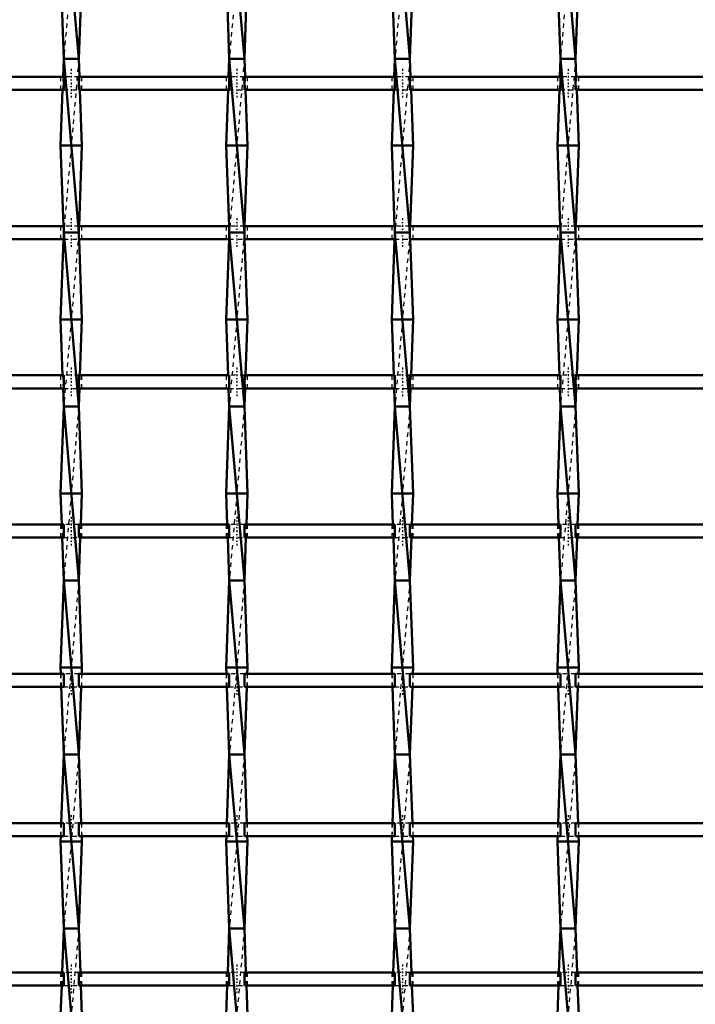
# Model space of a CAD drawing. Header units: millimetres. Extents: x -796 to 551, y -500 to 878.
# Tile 11 of 22: x -31 to 125, y -280 to -54. Entities that reach past the tile are written whole.
import ezdxf

# ---------------------------------------------------------------- set-up
doc = ezdxf.new("R2010")
doc.units = ezdxf.units.MM
doc.linetypes.add('Center', pattern=[1.5, 0.45, -0.5, 0.05, -0.5])
doc.linetypes.add('Dashed', pattern=[2, 1, -1])
for name, color, linetype, lineweight in [('AM_0', 7, 'Continuous', 50), ('AM_7', 7, 'Center', 25), ('AM_9', 6, 'Dashed', 25)]:
    doc.layers.add(name, color=color, linetype=linetype, lineweight=lineweight)

# ---------------------------------------------------------------- blocks, each defined once
blk = doc.blocks.new('14_t8q7hasqudowhvddcaahx5zno________0_in_LSSP3303438311900100035010_4')
at = {"layer": 'AM_0'}
for p, q in [((-20.78, -23), (-17.32, -63)), ((-21.5, -43), (-20.78, -63)), ((-16.6, -43), (-17.32, -63)), ((-20.78, -63), (-20.93, -67.16)), ((-20.78, -63), (-17.32, -103)), ((-17.32, -63), (-20.78, -63)), ((-17.32, -63), (-17.17, -67.16)), ((-21.04, -70.16), (-21.5, -83)), ((-17.06, -70.16), (-16.6, -83)), ((-21.5, -83), (-20.84, -101.49)), ((-16.6, -83), (-21.5, -83)), ((-16.6, -83), (-17.26, -101.49)), ((-17.32, -103), (-20.78, -103)), ((-20.78, -103), (-17.32, -143)), ((-20.84, -104.49), (-21.5, -123)), ((-17.26, -104.49), (-16.6, -123)), ((-16.6, -123), (-21.5, -123)), ((-21.5, -123), (-21.04, -135.82)), ((-16.6, -123), (-17.06, -135.82)), ((-20.93, -138.82), (-20.78, -143)), ((-17.17, -138.82), (-17.32, -143)), ((-20.78, -143), (-21.5, -163)), ((-20.78, -143), (-17.32, -183)), ((-17.32, -143), (-20.78, -143)), ((-17.32, -143), (-16.6, -163)), ((-16.6, -163), (-21.5, -163)), ((-21.5, -163), (-21.24, -170.15)), ((-16.6, -163), (-16.86, -170.15)), ((-21.14, -173.15), (-20.78, -183)), ((-16.96, -173.15), (-17.32, -183)), ((-20.78, -183), (-21.5, -203)), ((-20.78, -183), (-17.32, -223)), ((-17.32, -183), (-20.78, -183)), ((-17.32, -183), (-16.6, -203)), ((-21.5, -203), (-21.45, -204.48)), ((-16.6, -203), (-21.5, -203)), ((-16.6, -203), (-16.65, -204.48)), ((-21.34, -207.48), (-20.78, -223)), ((-16.76, -207.48), (-17.32, -223)), ((-20.78, -223), (-21.35, -238.81)), ((-17.32, -223), (-20.78, -223)), ((-20.78, -223), (-17.32, -263)), ((-17.32, -223), (-16.75, -238.81)), ((-21.46, -241.81), (-21.5, -243)), ((-16.64, -241.81), (-16.6, -243)), ((-16.6, -243), (-21.5, -243)), ((-21.5, -243), (-20.78, -263)), ((-16.6, -243), (-17.32, -263)), ((-20.78, -263), (-21.15, -273.14)), ((-17.32, -263), (-20.78, -263)), ((-20.78, -263), (-17.32, -303)), ((-17.32, -263), (-16.95, -273.14)), ((-21.25, -276.14), (-21.5, -283)), ((-16.85, -276.14), (-16.6, -283))]:
    blk.add_line(p, q, dxfattribs=at)
at = {"layer": 'AM_9'}
for p, q in [((-17.32, -23), (-20.78, -63)), ((-17.32, -63), (-20.78, -103)), ((-20.93, -67.16), (-21.04, -70.16)), ((-17.17, -67.16), (-17.06, -70.16)), ((-20.84, -101.49), (-20.78, -103)), ((-17.26, -101.49), (-17.32, -103)), ((-20.78, -103), (-20.84, -104.49)), ((-17.32, -103), (-20.78, -143)), ((-17.32, -103), (-17.26, -104.49)), ((-21.04, -135.82), (-20.93, -138.82)), ((-17.06, -135.82), (-17.17, -138.82)), ((-17.32, -143), (-20.78, -183)), ((-21.24, -170.15), (-21.14, -173.15)), ((-16.86, -170.15), (-16.96, -173.15)), ((-17.32, -183), (-20.78, -223)), ((-21.45, -204.48), (-21.34, -207.48)), ((-16.65, -204.48), (-16.76, -207.48)), ((-17.32, -223), (-20.78, -263)), ((-21.35, -238.81), (-21.46, -241.81)), ((-16.75, -238.81), (-16.64, -241.81)), ((-17.32, -263), (-20.78, -303)), ((-21.15, -273.14), (-21.25, -276.14)), ((-16.95, -273.14), (-16.85, -276.14))]:
    blk.add_line(p, q, dxfattribs=at)
blk = doc.blocks.new('15_oso04b0w6u8bcwjvg6ruejjka________0_in_LSSP3303438311900100035010_4')
at = {"layer": 'AM_0'}
for p, q in [((17.32, -23), (20.78, -63)), ((16.6, -43), (17.32, -63)), ((21.5, -43), (20.78, -63)), ((17.32, -63), (17.17, -67.16)), ((17.32, -63), (20.78, -103)), ((20.78, -63), (17.32, -63)), ((20.78, -63), (20.93, -67.16)), ((17.06, -70.16), (16.6, -83)), ((21.04, -70.16), (21.5, -83)), ((21.5, -83), (16.6, -83)), ((16.6, -83), (17.26, -101.49)), ((21.5, -83), (20.84, -101.49)), ((17.32, -103), (20.78, -143)), ((20.78, -103), (17.32, -103)), ((17.26, -104.49), (16.6, -123)), ((20.84, -104.49), (21.5, -123)), ((21.5, -123), (16.6, -123)), ((16.6, -123), (17.06, -135.82)), ((21.5, -123), (21.04, -135.82)), ((17.17, -138.82), (17.32, -143)), ((20.93, -138.82), (20.78, -143)), ((17.32, -143), (16.6, -163)), ((17.32, -143), (20.78, -183)), ((20.78, -143), (17.32, -143)), ((20.78, -143), (21.5, -163)), ((21.5, -163), (16.6, -163)), ((16.6, -163), (16.86, -170.15)), ((21.5, -163), (21.24, -170.15)), ((16.96, -173.15), (17.32, -183)), ((21.14, -173.15), (20.78, -183)), ((17.32, -183), (16.6, -203)), ((20.78, -183), (17.32, -183)), ((17.32, -183), (20.78, -223)), ((20.78, -183), (21.5, -203)), ((21.5, -203), (16.6, -203)), ((16.6, -203), (16.65, -204.48)), ((21.5, -203), (21.45, -204.48)), ((16.76, -207.48), (17.32, -223)), ((21.34, -207.48), (20.78, -223)), ((17.32, -223), (16.75, -238.81)), ((17.32, -223), (20.78, -263)), ((20.78, -223), (17.32, -223)), ((20.78, -223), (21.35, -238.81)), ((16.64, -241.81), (16.6, -243)), ((21.46, -241.81), (21.5, -243)), ((21.5, -243), (16.6, -243)), ((16.6, -243), (17.32, -263)), ((21.5, -243), (20.78, -263)), ((17.32, -263), (16.95, -273.14)), ((20.78, -263), (17.32, -263)), ((17.32, -263), (20.78, -303)), ((20.78, -263), (21.15, -273.14)), ((16.85, -276.14), (16.6, -283)), ((21.25, -276.14), (21.5, -283))]:
    blk.add_line(p, q, dxfattribs=at)
at = {"layer": 'AM_9'}
for p, q in [((20.78, -23), (17.32, -63)), ((20.78, -63), (17.32, -103)), ((17.17, -67.16), (17.06, -70.16)), ((20.93, -67.16), (21.04, -70.16)), ((17.26, -101.49), (17.32, -103)), ((20.84, -101.49), (20.78, -103)), ((17.32, -103), (17.26, -104.49)), ((20.78, -103), (17.32, -143)), ((20.78, -103), (20.84, -104.49)), ((17.06, -135.82), (17.17, -138.82)), ((21.04, -135.82), (20.93, -138.82)), ((20.78, -143), (17.32, -183)), ((16.86, -170.15), (16.96, -173.15)), ((21.24, -170.15), (21.14, -173.15)), ((20.78, -183), (17.32, -223)), ((16.65, -204.48), (16.76, -207.48)), ((21.45, -204.48), (21.34, -207.48)), ((20.78, -223), (17.32, -263)), ((16.75, -238.81), (16.64, -241.81)), ((21.35, -238.81), (21.46, -241.81)), ((20.78, -263), (17.32, -303)), ((16.95, -273.14), (16.85, -276.14)), ((21.15, -273.14), (21.25, -276.14))]:
    blk.add_line(p, q, dxfattribs=at)
blk = doc.blocks.new('16_ysjjcmx70vlurru7pgcol65rk________0_in_LSSP3303438311900100035010_4')
at = {"layer": 'AM_0'}
for p, q in [((55.42, -23), (58.88, -63)), ((54.7, -43), (55.42, -63)), ((59.6, -43), (58.88, -63)), ((55.42, -63), (55.27, -67.16)), ((55.42, -63), (58.88, -103)), ((58.88, -63), (55.42, -63)), ((58.88, -63), (59.03, -67.16)), ((55.16, -70.16), (54.7, -83)), ((59.14, -70.16), (59.6, -83)), ((59.6, -83), (54.7, -83)), ((54.7, -83), (55.36, -101.49)), ((59.6, -83), (58.94, -101.49)), ((55.42, -103), (58.88, -143)), ((58.88, -103), (55.42, -103)), ((55.36, -104.49), (54.7, -123)), ((58.94, -104.49), (59.6, -123)), ((59.6, -123), (54.7, -123)), ((54.7, -123), (55.16, -135.82)), ((59.6, -123), (59.14, -135.82)), ((55.27, -138.82), (55.42, -143)), ((59.03, -138.82), (58.88, -143)), ((55.42, -143), (54.7, -163)), ((55.42, -143), (58.88, -183)), ((58.88, -143), (55.42, -143)), ((58.88, -143), (59.6, -163)), ((59.6, -163), (54.7, -163)), ((54.7, -163), (54.96, -170.15)), ((59.6, -163), (59.34, -170.15)), ((55.06, -173.15), (55.42, -183)), ((59.24, -173.15), (58.88, -183)), ((55.42, -183), (54.7, -203)), ((58.88, -183), (55.42, -183)), ((55.42, -183), (58.88, -223)), ((58.88, -183), (59.6, -203)), ((59.6, -203), (54.7, -203)), ((54.7, -203), (54.75, -204.48)), ((59.6, -203), (59.55, -204.48)), ((54.86, -207.48), (55.42, -223)), ((59.44, -207.48), (58.88, -223)), ((55.42, -223), (54.85, -238.81)), ((55.42, -223), (58.88, -263)), ((58.88, -223), (55.42, -223)), ((58.88, -223), (59.45, -238.81)), ((54.74, -241.81), (54.7, -243)), ((59.56, -241.81), (59.6, -243)), ((59.6, -243), (54.7, -243)), ((54.7, -243), (55.42, -263)), ((59.6, -243), (58.88, -263)), ((55.42, -263), (55.05, -273.14)), ((58.88, -263), (55.42, -263)), ((55.42, -263), (58.88, -303)), ((58.88, -263), (59.25, -273.14)), ((54.95, -276.14), (54.7, -283)), ((59.35, -276.14), (59.6, -283))]:
    blk.add_line(p, q, dxfattribs=at)
at = {"layer": 'AM_9'}
for p, q in [((58.88, -23), (55.42, -63)), ((58.88, -63), (55.42, -103)), ((55.27, -67.16), (55.16, -70.16)), ((59.03, -67.16), (59.14, -70.16)), ((55.36, -101.49), (55.42, -103)), ((58.94, -101.49), (58.88, -103)), ((55.42, -103), (55.36, -104.49)), ((58.88, -103), (55.42, -143)), ((58.88, -103), (58.94, -104.49)), ((55.16, -135.82), (55.27, -138.82)), ((59.14, -135.82), (59.03, -138.82)), ((58.88, -143), (55.42, -183)), ((54.96, -170.15), (55.06, -173.15)), ((59.34, -170.15), (59.24, -173.15)), ((58.88, -183), (55.42, -223)), ((54.75, -204.48), (54.86, -207.48)), ((59.55, -204.48), (59.44, -207.48)), ((58.88, -223), (55.42, -263)), ((54.85, -238.81), (54.74, -241.81)), ((59.45, -238.81), (59.56, -241.81)), ((58.88, -263), (55.42, -303)), ((55.05, -273.14), (54.95, -276.14)), ((59.25, -273.14), (59.35, -276.14))]:
    blk.add_line(p, q, dxfattribs=at)
blk = doc.blocks.new('17_2ydn47mkh8b3xbxayyufb79bb________0_in_LSSP3303438311900100035010_4')
at = {"layer": 'AM_0'}
for p, q in [((93.52, -23), (96.98, -63)), ((92.8, -43), (93.52, -63)), ((97.7, -43), (96.98, -63)), ((93.52, -63), (93.37, -67.16)), ((93.52, -63), (96.98, -103)), ((96.98, -63), (93.52, -63)), ((96.98, -63), (97.13, -67.16)), ((93.26, -70.16), (92.8, -83)), ((97.24, -70.16), (97.7, -83)), ((97.7, -83), (92.8, -83)), ((92.8, -83), (93.46, -101.49)), ((97.7, -83), (97.04, -101.49)), ((96.98, -103), (93.52, -103)), ((93.52, -103), (96.98, -143)), ((93.46, -104.49), (92.8, -123)), ((97.04, -104.49), (97.7, -123)), ((97.7, -123), (92.8, -123)), ((92.8, -123), (93.26, -135.82)), ((97.7, -123), (97.24, -135.82)), ((93.37, -138.82), (93.52, -143)), ((97.13, -138.82), (96.98, -143)), ((93.52, -143), (92.8, -163)), ((93.52, -143), (96.98, -183)), ((96.98, -143), (93.52, -143)), ((96.98, -143), (97.7, -163)), ((97.7, -163), (92.8, -163)), ((92.8, -163), (93.06, -170.15)), ((97.7, -163), (97.44, -170.15)), ((93.16, -173.15), (93.52, -183)), ((97.34, -173.15), (96.98, -183)), ((93.52, -183), (92.8, -203)), ((96.98, -183), (93.52, -183)), ((93.52, -183), (96.98, -223)), ((96.98, -183), (97.7, -203)), ((97.7, -203), (92.8, -203)), ((92.8, -203), (92.85, -204.48)), ((97.7, -203), (97.65, -204.48)), ((92.96, -207.48), (93.52, -223)), ((97.54, -207.48), (96.98, -223)), ((93.52, -223), (92.95, -238.81)), ((93.52, -223), (96.98, -263)), ((96.98, -223), (93.52, -223)), ((96.98, -223), (97.55, -238.81)), ((92.84, -241.81), (92.8, -243)), ((97.66, -241.81), (97.7, -243)), ((97.7, -243), (92.8, -243)), ((92.8, -243), (93.52, -263)), ((97.7, -243), (96.98, -263)), ((93.52, -263), (93.15, -273.14)), ((96.98, -263), (93.52, -263)), ((93.52, -263), (96.98, -303)), ((96.98, -263), (97.35, -273.14)), ((93.05, -276.14), (92.8, -283)), ((97.45, -276.14), (97.7, -283))]:
    blk.add_line(p, q, dxfattribs=at)
at = {"layer": 'AM_9'}
for p, q in [((96.98, -23), (93.52, -63)), ((96.98, -63), (93.52, -103)), ((93.37, -67.16), (93.26, -70.16)), ((97.13, -67.16), (97.24, -70.16)), ((93.46, -101.49), (93.52, -103)), ((97.04, -101.49), (96.98, -103)), ((93.52, -103), (93.46, -104.49)), ((96.98, -103), (93.52, -143)), ((96.98, -103), (97.04, -104.49)), ((93.26, -135.82), (93.37, -138.82)), ((97.24, -135.82), (97.13, -138.82)), ((96.98, -143), (93.52, -183)), ((93.06, -170.15), (93.16, -173.15)), ((97.44, -170.15), (97.34, -173.15)), ((96.98, -183), (93.52, -223)), ((92.85, -204.48), (92.96, -207.48)), ((97.65, -204.48), (97.54, -207.48)), ((96.98, -223), (93.52, -263)), ((92.95, -238.81), (92.84, -241.81)), ((97.55, -238.81), (97.66, -241.81)), ((96.98, -263), (93.52, -303)), ((93.15, -273.14), (93.05, -276.14)), ((97.35, -273.14), (97.45, -276.14))]:
    blk.add_line(p, q, dxfattribs=at)
blk = doc.blocks.new('34_jftglgzxg2yealhkszp83jiqi________0_in_LSSP3303438311900100035010_4')
at = {"layer": 'AM_0'}
for p, q in [((-20.78, -273.14), (-55.42, -273.14)), ((-20.78, -273.14), (-20.78, -276.14)), ((-17.32, -276.14), (-17.32, -273.14)), ((17.32, -273.14), (-17.32, -273.14)), ((17.32, -273.14), (17.32, -276.14)), ((55.42, -273.14), (20.78, -273.14)), ((20.78, -276.14), (20.78, -273.14)), ((55.42, -273.14), (55.42, -276.14)), ((58.88, -276.14), (58.88, -273.14)), ((93.52, -273.14), (58.88, -273.14)), ((93.52, -273.14), (93.52, -276.14)), ((131.62, -273.14), (96.98, -273.14)), ((96.98, -276.14), (96.98, -273.14)), ((-20.78, -276.14), (-55.42, -276.14)), ((17.32, -276.14), (-17.32, -276.14)), ((55.42, -276.14), (20.78, -276.14)), ((93.52, -276.14), (58.88, -276.14)), ((131.62, -276.14), (96.98, -276.14))]:
    blk.add_line(p, q, dxfattribs=at)
at = {"layer": 'AM_7'}
for p, q in [((-19.05, -271.34), (-19.05, -277.94)), ((19.05, -271.34), (19.05, -277.94)), ((57.15, -271.34), (57.15, -277.94)), ((95.25, -271.34), (95.25, -277.94))]:
    blk.add_line(p, q, dxfattribs=at)
at = {"layer": 'AM_9'}
for p, q in [((-21.5, -273.14), (-21.5, -276.14)), ((-17.32, -273.14), (-20.78, -273.14)), ((-16.6, -276.14), (-16.6, -273.14)), ((16.6, -273.14), (16.6, -276.14)), ((20.78, -273.14), (17.32, -273.14)), ((21.5, -276.14), (21.5, -273.14)), ((54.7, -273.14), (54.7, -276.14)), ((58.88, -273.14), (55.42, -273.14)), ((59.6, -276.14), (59.6, -273.14)), ((92.8, -273.14), (92.8, -276.14)), ((96.98, -273.14), (93.52, -273.14)), ((97.7, -276.14), (97.7, -273.14)), ((-20.78, -276.14), (-17.32, -276.14)), ((17.32, -276.14), (20.78, -276.14)), ((55.42, -276.14), (58.88, -276.14)), ((93.52, -276.14), (96.98, -276.14))]:
    blk.add_line(p, q, dxfattribs=at)
blk = doc.blocks.new('35_77l73bl0t4ye62qw3al3s4xtv________0_in_LSSP3303438311900100035010_4')
at = {"layer": 'AM_0'}
for p, q in [((-20.78, -238.81), (-55.42, -238.81)), ((-20.78, -238.81), (-20.78, -241.81)), ((17.32, -238.81), (-17.32, -238.81)), ((-17.32, -241.81), (-17.32, -238.81)), ((17.32, -238.81), (17.32, -241.81)), ((20.78, -241.81), (20.78, -238.81)), ((55.42, -238.81), (20.78, -238.81)), ((55.42, -238.81), (55.42, -241.81)), ((58.88, -241.81), (58.88, -238.81)), ((93.52, -238.81), (58.88, -238.81)), ((93.52, -238.81), (93.52, -241.81)), ((131.62, -238.81), (96.98, -238.81)), ((96.98, -241.81), (96.98, -238.81)), ((-20.78, -241.81), (-55.42, -241.81)), ((17.32, -241.81), (-17.32, -241.81)), ((55.42, -241.81), (20.78, -241.81)), ((93.52, -241.81), (58.88, -241.81)), ((131.62, -241.81), (96.98, -241.81))]:
    blk.add_line(p, q, dxfattribs=at)
at = {"layer": 'AM_7'}
for p, q in [((-19.05, -237.01), (-19.05, -243.61)), ((19.05, -237.01), (19.05, -243.61)), ((57.15, -237.01), (57.15, -243.61)), ((95.25, -237.01), (95.25, -243.61))]:
    blk.add_line(p, q, dxfattribs=at)
at = {"layer": 'AM_9'}
for p, q in [((-21.5, -238.81), (-21.5, -241.81)), ((-17.32, -238.81), (-20.78, -238.81)), ((-16.6, -241.81), (-16.6, -238.81)), ((16.6, -238.81), (16.6, -241.81)), ((20.78, -238.81), (17.32, -238.81)), ((21.5, -241.81), (21.5, -238.81)), ((54.7, -238.81), (54.7, -241.81)), ((58.88, -238.81), (55.42, -238.81)), ((59.6, -241.81), (59.6, -238.81)), ((92.8, -238.81), (92.8, -241.81)), ((96.98, -238.81), (93.52, -238.81)), ((97.7, -241.81), (97.7, -238.81)), ((-20.78, -241.81), (-17.32, -241.81)), ((17.32, -241.81), (20.78, -241.81)), ((55.42, -241.81), (58.88, -241.81)), ((93.52, -241.81), (96.98, -241.81))]:
    blk.add_line(p, q, dxfattribs=at)
blk = doc.blocks.new('36_sxbjl6zuo383i8p8wwmo7q4rd________0_in_LSSP3303438311900100035010_4')
at = {"layer": 'AM_0'}
for p, q in [((-20.78, -204.48), (-55.42, -204.48)), ((-20.78, -204.48), (-20.78, -207.48)), ((17.32, -204.48), (-17.32, -204.48)), ((-17.32, -207.48), (-17.32, -204.48)), ((17.32, -204.48), (17.32, -207.48)), ((20.78, -207.48), (20.78, -204.48)), ((55.42, -204.48), (20.78, -204.48)), ((55.42, -204.48), (55.42, -207.48)), ((58.88, -207.48), (58.88, -204.48)), ((93.52, -204.48), (58.88, -204.48)), ((93.52, -204.48), (93.52, -207.48)), ((131.62, -204.48), (96.98, -204.48)), ((96.98, -207.48), (96.98, -204.48)), ((-20.78, -207.48), (-55.42, -207.48)), ((17.32, -207.48), (-17.32, -207.48)), ((55.42, -207.48), (20.78, -207.48)), ((93.52, -207.48), (58.88, -207.48)), ((131.62, -207.48), (96.98, -207.48))]:
    blk.add_line(p, q, dxfattribs=at)
at = {"layer": 'AM_7'}
for p, q in [((-19.05, -202.68), (-19.05, -209.28)), ((19.05, -202.68), (19.05, -209.28)), ((57.15, -202.68), (57.15, -209.28)), ((95.25, -202.68), (95.25, -209.28))]:
    blk.add_line(p, q, dxfattribs=at)
at = {"layer": 'AM_9'}
for p, q in [((-21.5, -204.48), (-21.5, -207.48)), ((-17.32, -204.48), (-20.78, -204.48)), ((-16.6, -207.48), (-16.6, -204.48)), ((16.6, -204.48), (16.6, -207.48)), ((20.78, -204.48), (17.32, -204.48)), ((21.5, -207.48), (21.5, -204.48)), ((54.7, -204.48), (54.7, -207.48)), ((58.88, -204.48), (55.42, -204.48)), ((59.6, -207.48), (59.6, -204.48)), ((92.8, -204.48), (92.8, -207.48)), ((96.98, -204.48), (93.52, -204.48)), ((97.7, -207.48), (97.7, -204.48)), ((-20.78, -207.48), (-17.32, -207.48)), ((17.32, -207.48), (20.78, -207.48)), ((55.42, -207.48), (58.88, -207.48)), ((93.52, -207.48), (96.98, -207.48))]:
    blk.add_line(p, q, dxfattribs=at)
blk = doc.blocks.new('37_bnsl00w3qbbc8busw1il727dc________0_in_LSSP3303438311900100035010_4')
at = {"layer": 'AM_0'}
for p, q in [((-20.78, -170.15), (-55.42, -170.15)), ((-20.78, -170.15), (-20.78, -173.15)), ((-17.32, -173.15), (-17.32, -170.15)), ((17.32, -170.15), (-17.32, -170.15)), ((17.32, -170.15), (17.32, -173.15)), ((55.42, -170.15), (20.78, -170.15)), ((20.78, -173.15), (20.78, -170.15)), ((55.42, -170.15), (55.42, -173.15)), ((58.88, -173.15), (58.88, -170.15)), ((93.52, -170.15), (58.88, -170.15)), ((93.52, -170.15), (93.52, -173.15)), ((131.62, -170.15), (96.98, -170.15)), ((96.98, -173.15), (96.98, -170.15)), ((-20.78, -173.15), (-55.42, -173.15)), ((17.32, -173.15), (-17.32, -173.15)), ((55.42, -173.15), (20.78, -173.15)), ((93.52, -173.15), (58.88, -173.15)), ((131.62, -173.15), (96.98, -173.15))]:
    blk.add_line(p, q, dxfattribs=at)
at = {"layer": 'AM_7'}
for p, q in [((-19.05, -168.35), (-19.05, -174.95)), ((19.05, -168.35), (19.05, -174.95)), ((57.15, -168.35), (57.15, -174.95)), ((95.25, -168.35), (95.25, -174.95))]:
    blk.add_line(p, q, dxfattribs=at)
at = {"layer": 'AM_9'}
for p, q in [((-21.5, -170.15), (-21.5, -173.15)), ((-17.32, -170.15), (-20.78, -170.15)), ((-16.6, -173.15), (-16.6, -170.15)), ((16.6, -170.15), (16.6, -173.15)), ((20.78, -170.15), (17.32, -170.15)), ((21.5, -173.15), (21.5, -170.15)), ((54.7, -170.15), (54.7, -173.15)), ((58.88, -170.15), (55.42, -170.15)), ((59.6, -173.15), (59.6, -170.15)), ((92.8, -170.15), (92.8, -173.15)), ((96.98, -170.15), (93.52, -170.15)), ((97.7, -173.15), (97.7, -170.15)), ((-20.78, -173.15), (-17.32, -173.15)), ((17.32, -173.15), (20.78, -173.15)), ((55.42, -173.15), (58.88, -173.15)), ((93.52, -173.15), (96.98, -173.15))]:
    blk.add_line(p, q, dxfattribs=at)
blk = doc.blocks.new('38_187931bfnilty5abpzbxiwrxe________0_in_LSSP3303438311900100035010_4')
at = {"layer": 'AM_0'}
for p, q in [((-20.78, -135.82), (-55.42, -135.82)), ((-20.78, -135.82), (-20.78, -138.82)), ((-17.32, -138.82), (-17.32, -135.82)), ((17.32, -135.82), (-17.32, -135.82)), ((17.32, -135.82), (17.32, -138.82)), ((20.78, -138.82), (20.78, -135.82)), ((55.42, -135.82), (20.78, -135.82)), ((55.42, -135.82), (55.42, -138.82)), ((58.88, -138.82), (58.88, -135.82)), ((93.52, -135.82), (58.88, -135.82)), ((93.52, -135.82), (93.52, -138.82)), ((96.98, -138.82), (96.98, -135.82)), ((131.62, -135.82), (96.98, -135.82)), ((-20.78, -138.82), (-55.42, -138.82)), ((17.32, -138.82), (-17.32, -138.82)), ((55.42, -138.82), (20.78, -138.82)), ((93.52, -138.82), (58.88, -138.82)), ((131.62, -138.82), (96.98, -138.82))]:
    blk.add_line(p, q, dxfattribs=at)
at = {"layer": 'AM_7'}
for p, q in [((-19.05, -134.02), (-19.05, -140.62)), ((19.05, -134.02), (19.05, -140.62)), ((57.15, -134.02), (57.15, -140.62)), ((95.25, -134.02), (95.25, -140.62))]:
    blk.add_line(p, q, dxfattribs=at)
at = {"layer": 'AM_9'}
for p, q in [((-21.5, -135.82), (-21.5, -138.82)), ((-17.32, -135.82), (-20.78, -135.82)), ((-16.6, -138.82), (-16.6, -135.82)), ((16.6, -135.82), (16.6, -138.82)), ((20.78, -135.82), (17.32, -135.82)), ((21.5, -138.82), (21.5, -135.82)), ((54.7, -135.82), (54.7, -138.82)), ((58.88, -135.82), (55.42, -135.82)), ((59.6, -138.82), (59.6, -135.82)), ((92.8, -135.82), (92.8, -138.82)), ((96.98, -135.82), (93.52, -135.82)), ((97.7, -138.82), (97.7, -135.82)), ((-20.78, -138.82), (-17.32, -138.82)), ((17.32, -138.82), (20.78, -138.82)), ((55.42, -138.82), (58.88, -138.82)), ((93.52, -138.82), (96.98, -138.82))]:
    blk.add_line(p, q, dxfattribs=at)
blk = doc.blocks.new('39_ajovjjc6wjfeaihra8v3fdzyu________0_in_LSSP3303438311900100035010_4')
at = {"layer": 'AM_0'}
for p, q in [((-20.78, -101.49), (-55.42, -101.49)), ((-20.78, -101.49), (-20.78, -104.49)), ((-17.32, -104.49), (-17.32, -101.49)), ((17.32, -101.49), (-17.32, -101.49)), ((17.32, -101.49), (17.32, -104.49)), ((20.78, -104.49), (20.78, -101.49)), ((55.42, -101.49), (20.78, -101.49)), ((55.42, -101.49), (55.42, -104.49)), ((58.88, -104.49), (58.88, -101.49)), ((93.52, -101.49), (58.88, -101.49)), ((93.52, -101.49), (93.52, -104.49)), ((131.62, -101.49), (96.98, -101.49)), ((96.98, -104.49), (96.98, -101.49)), ((-20.78, -104.49), (-55.42, -104.49)), ((17.32, -104.49), (-17.32, -104.49)), ((55.42, -104.49), (20.78, -104.49)), ((93.52, -104.49), (58.88, -104.49)), ((131.62, -104.49), (96.98, -104.49))]:
    blk.add_line(p, q, dxfattribs=at)
at = {"layer": 'AM_7'}
for p, q in [((-19.05, -99.69), (-19.05, -106.29)), ((19.05, -99.69), (19.05, -106.29)), ((57.15, -99.69), (57.15, -106.29)), ((95.25, -99.69), (95.25, -106.29))]:
    blk.add_line(p, q, dxfattribs=at)
at = {"layer": 'AM_9'}
for p, q in [((-21.5, -101.49), (-21.5, -104.49)), ((-17.32, -101.49), (-20.78, -101.49)), ((-16.6, -104.49), (-16.6, -101.49)), ((16.6, -101.49), (16.6, -104.49)), ((20.78, -101.49), (17.32, -101.49)), ((21.5, -104.49), (21.5, -101.49)), ((54.7, -101.49), (54.7, -104.49)), ((58.88, -101.49), (55.42, -101.49)), ((59.6, -104.49), (59.6, -101.49)), ((92.8, -101.49), (92.8, -104.49)), ((96.98, -101.49), (93.52, -101.49)), ((97.7, -104.49), (97.7, -101.49)), ((-20.78, -104.49), (-17.32, -104.49)), ((17.32, -104.49), (20.78, -104.49)), ((55.42, -104.49), (58.88, -104.49)), ((93.52, -104.49), (96.98, -104.49))]:
    blk.add_line(p, q, dxfattribs=at)
blk = doc.blocks.new('40_he6wzvy9es4nmxcfxo4kx43xa________0_in_LSSP3303438311900100035010_4')
at = {"layer": 'AM_0'}
for p, q in [((-20.78, -67.16), (-55.42, -67.16)), ((-20.78, -67.16), (-20.78, -70.16)), ((-17.32, -70.16), (-17.32, -67.16)), ((17.32, -67.16), (-17.32, -67.16)), ((17.32, -67.16), (17.32, -70.16)), ((20.78, -70.16), (20.78, -67.16)), ((55.42, -67.16), (20.78, -67.16)), ((55.42, -67.16), (55.42, -70.16)), ((58.88, -70.16), (58.88, -67.16)), ((93.52, -67.16), (58.88, -67.16)), ((93.52, -67.16), (93.52, -70.16)), ((96.98, -70.16), (96.98, -67.16)), ((131.62, -67.16), (96.98, -67.16)), ((-20.78, -70.16), (-55.42, -70.16)), ((17.32, -70.16), (-17.32, -70.16)), ((55.42, -70.16), (20.78, -70.16)), ((93.52, -70.16), (58.88, -70.16)), ((131.62, -70.16), (96.98, -70.16))]:
    blk.add_line(p, q, dxfattribs=at)
at = {"layer": 'AM_7'}
for p, q in [((-19.05, -65.36), (-19.05, -71.96)), ((19.05, -65.36), (19.05, -71.96)), ((57.15, -65.36), (57.15, -71.96)), ((95.25, -65.36), (95.25, -71.96))]:
    blk.add_line(p, q, dxfattribs=at)
at = {"layer": 'AM_9'}
for p, q in [((-21.5, -67.16), (-21.5, -70.16)), ((-17.32, -67.16), (-20.78, -67.16)), ((-16.6, -70.16), (-16.6, -67.16)), ((16.6, -67.16), (16.6, -70.16)), ((20.78, -67.16), (17.32, -67.16)), ((21.5, -70.16), (21.5, -67.16)), ((54.7, -67.16), (54.7, -70.16)), ((58.88, -67.16), (55.42, -67.16)), ((59.6, -70.16), (59.6, -67.16)), ((92.8, -67.16), (92.8, -70.16)), ((96.98, -67.16), (93.52, -67.16)), ((97.7, -70.16), (97.7, -67.16)), ((-20.78, -70.16), (-17.32, -70.16)), ((17.32, -70.16), (20.78, -70.16)), ((55.42, -70.16), (58.88, -70.16)), ((93.52, -70.16), (96.98, -70.16))]:
    blk.add_line(p, q, dxfattribs=at)

msp = doc.modelspace()

# ---------------------------------------------------------------- block references
for name in ['14_t8q7hasqudowhvddcaahx5zno________0_in_LSSP3303438311900100035010_4', '15_oso04b0w6u8bcwjvg6ruejjka________0_in_LSSP3303438311900100035010_4', '16_ysjjcmx70vlurru7pgcol65rk________0_in_LSSP3303438311900100035010_4', '17_2ydn47mkh8b3xbxayyufb79bb________0_in_LSSP3303438311900100035010_4', '40_he6wzvy9es4nmxcfxo4kx43xa________0_in_LSSP3303438311900100035010_4', '39_ajovjjc6wjfeaihra8v3fdzyu________0_in_LSSP3303438311900100035010_4', '38_187931bfnilty5abpzbxiwrxe________0_in_LSSP3303438311900100035010_4', '37_bnsl00w3qbbc8busw1il727dc________0_in_LSSP3303438311900100035010_4', '36_sxbjl6zuo383i8p8wwmo7q4rd________0_in_LSSP3303438311900100035010_4', '35_77l73bl0t4ye62qw3al3s4xtv________0_in_LSSP3303438311900100035010_4', '34_jftglgzxg2yealhkszp83jiqi________0_in_LSSP3303438311900100035010_4']:
    msp.add_blockref(name, (0, 0))

doc.saveas('drawing.dxf')
